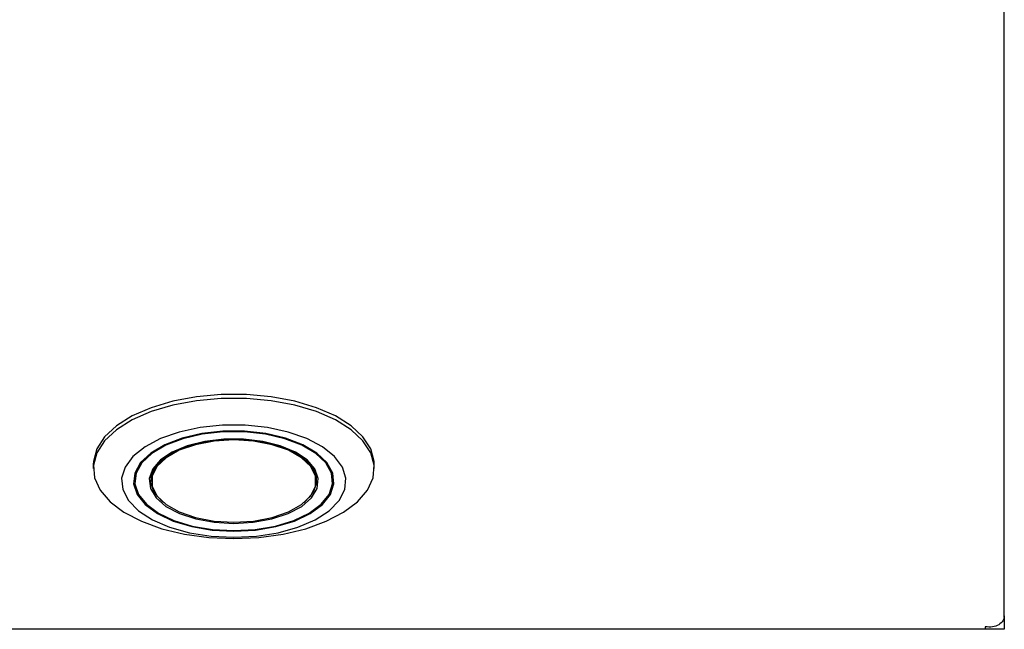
# Model space of a CAD drawing. Header units: inches. Extents: x 35 to 165, y 14 to 115.
# Tile 17 of 42: x 75.03 to 78.06, y 69.27 to 71.14. Entities that reach past the tile are written whole.
import ezdxf

# ---------------------------------------------------------------- set-up
doc = ezdxf.new("R2010")
doc.units = ezdxf.units.IN
doc.header["$LTSCALE"] = 12
doc.header["$MEASUREMENT"] = 0

msp = doc.modelspace()

# ---------------------------------------------------------------- linework, layer by layer
at = {"color": 7, "linetype": 'Continuous', "lineweight": 25}
for p, q in [((78.0628, 69.3068), (78.0628, 72.2241)), ((75.2548, 69.773), (75.2548, 69.7611)), ((76.1209, 69.7611), (76.1209, 69.773)), ((75.3827, 69.7465), (75.3827, 69.7219)), ((75.4348, 69.7535), (75.4325, 69.7302)), ((75.9432, 69.7302), (75.9409, 69.7535)), ((75.993, 69.7219), (75.993, 69.7465)), ((78.0628, 69.3041), (78.0628, 69.3068)), ((78.0628, 69.3041), (78.0628, 69.2651)), ((78.0038, 69.2651), (72.5112, 69.2651)), ((78.0038, 69.273), (78.0038, 69.2651)), ((78.0628, 69.2651), (78.0038, 69.2651))]:
    msp.add_line(p, q, dxfattribs=at)
at = {"color": 7, "linetype": 'Continuous', "lineweight": 25, "flags": 128}
for points in [[(76.1209, 69.773), (76.1205, 69.7828), (76.1101, 69.8212), (76.0861, 69.8582), (76.0493, 69.8923), (76.0009, 69.9227), (75.9424, 69.9482), (75.8758, 69.9681), (75.8031, 69.9818), (75.7267, 69.9887), (75.649, 69.9887), (75.5726, 69.9818), (75.4999, 69.9681), (75.4333, 69.9482), (75.3748, 69.9227), (75.3264, 69.8923), (75.2896, 69.8582), (75.2656, 69.8212), (75.2552, 69.7828), (75.2548, 69.773)], [(75.6878, 69.5446), (75.7652, 69.5481), (75.84, 69.5584), (75.91, 69.5752), (75.9728, 69.598), (76.0264, 69.6261), (76.0692, 69.6585), (76.0997, 69.6942), (76.117, 69.732), (76.1205, 69.7708), (76.1101, 69.8093), (76.0861, 69.8462), (76.0493, 69.8804), (76.0009, 69.9108), (75.9424, 69.9363), (75.8758, 69.9562), (75.8031, 69.9698), (75.7267, 69.9768), (75.649, 69.9768), (75.5726, 69.9698), (75.4999, 69.9562), (75.4333, 69.9363), (75.3748, 69.9108), (75.3264, 69.8804), (75.2896, 69.8462), (75.2656, 69.8093), (75.2552, 69.7708), (75.2587, 69.732), (75.276, 69.6942), (75.3065, 69.6585), (75.3493, 69.6261), (75.4029, 69.598), (75.4657, 69.5752), (75.5357, 69.5584), (75.6105, 69.5481), (75.6878, 69.5446)], [(75.6878, 69.5489), (75.7575, 69.5524), (75.8243, 69.5629), (75.8856, 69.5799), (75.9387, 69.6027), (75.9816, 69.6304), (76.0124, 69.6618), (76.03, 69.6957), (76.0335, 69.7307), (76.0229, 69.7653), (75.9986, 69.7981), (75.9615, 69.8278), (75.9133, 69.8532), (75.8558, 69.8732), (75.7915, 69.887), (75.7229, 69.8941), (75.6528, 69.8941), (75.5842, 69.887), (75.5199, 69.8732), (75.4624, 69.8532), (75.4142, 69.8278), (75.3771, 69.7981), (75.3528, 69.7653), (75.3422, 69.7307), (75.3457, 69.6957), (75.3633, 69.6618), (75.3941, 69.6304), (75.437, 69.6027), (75.4901, 69.5799), (75.5514, 69.5629), (75.6182, 69.5524), (75.6878, 69.5489)], [(75.6878, 69.5674), (75.7543, 69.571), (75.8176, 69.5817), (75.8749, 69.5989), (75.9234, 69.6219), (75.9609, 69.6495), (75.9856, 69.6806), (75.9965, 69.7135), (75.9928, 69.7469), (75.975, 69.7791), (75.9436, 69.8086), (75.9004, 69.8341), (75.8472, 69.8543), (75.7865, 69.8683), (75.7213, 69.8755), (75.6544, 69.8755), (75.5892, 69.8683), (75.5285, 69.8543), (75.4753, 69.8341), (75.432, 69.8086), (75.4007, 69.7791), (75.3829, 69.7469), (75.3792, 69.7135), (75.3901, 69.6806), (75.4148, 69.6495), (75.4523, 69.6219), (75.5008, 69.5989), (75.5581, 69.5817), (75.6214, 69.571), (75.6878, 69.5674)], [(75.6878, 69.5693), (75.7534, 69.5729), (75.816, 69.5834), (75.8725, 69.6005), (75.9204, 69.6231), (75.9574, 69.6504), (75.9818, 69.6811), (75.9925, 69.7136), (75.9889, 69.7466), (75.9713, 69.7784), (75.9404, 69.8075), (75.8977, 69.8327), (75.8452, 69.8526), (75.7853, 69.8665), (75.7208, 69.8736), (75.6549, 69.8736), (75.5904, 69.8665), (75.5305, 69.8526), (75.478, 69.8327), (75.4353, 69.8075), (75.4044, 69.7784), (75.3868, 69.7466), (75.3832, 69.7136), (75.3939, 69.6811), (75.4183, 69.6504), (75.4553, 69.6231), (75.5032, 69.6005), (75.5597, 69.5834), (75.6223, 69.5729), (75.6878, 69.5693)], [(75.6878, 69.5915), (75.748, 69.595), (75.8049, 69.6054), (75.8555, 69.622), (75.8971, 69.644), (75.9273, 69.6702), (75.9447, 69.6993), (75.9482, 69.7295), (75.9377, 69.7593), (75.9137, 69.7871), (75.8776, 69.8114), (75.8312, 69.8309), (75.7771, 69.8445), (75.7181, 69.8514), (75.6576, 69.8514), (75.5986, 69.8445), (75.5445, 69.8309), (75.4981, 69.8114), (75.462, 69.7871), (75.438, 69.7593), (75.4275, 69.7295), (75.431, 69.6993), (75.4484, 69.6702), (75.4786, 69.644), (75.5202, 69.622), (75.5708, 69.6054), (75.6277, 69.595), (75.6878, 69.5915)], [(75.4711, 69.6559), (75.4664, 69.6598), (75.4429, 69.6871), (75.4326, 69.7163), (75.436, 69.746), (75.453, 69.7744), (75.4827, 69.8001), (75.5235, 69.8217), (75.5731, 69.838), (75.6289, 69.8482), (75.6878, 69.8516)], [(75.6878, 69.595), (75.7486, 69.5987), (75.8058, 69.6096), (75.8561, 69.6269), (75.8967, 69.6498), (75.9251, 69.6769), (75.9398, 69.7066), (75.9398, 69.7372), (75.9251, 69.7669), (75.8967, 69.794), (75.8561, 69.8169), (75.8058, 69.8342), (75.7486, 69.8451), (75.6878, 69.8488), (75.6271, 69.8451), (75.5699, 69.8342), (75.5196, 69.8169), (75.479, 69.794), (75.4506, 69.7669), (75.4359, 69.7372), (75.4359, 69.7066), (75.4506, 69.6769), (75.479, 69.6498), (75.5196, 69.6269), (75.5699, 69.6096), (75.6271, 69.5987), (75.6878, 69.595)], [(75.6878, 69.8516), (75.7468, 69.8482), (75.8026, 69.838), (75.8522, 69.8217), (75.893, 69.8001), (75.9227, 69.7744), (75.9397, 69.746), (75.9431, 69.7163), (75.9328, 69.6871), (75.9093, 69.6598), (75.9041, 69.6555)]]:
    msp.add_lwpolyline(points, dxfattribs=at)
at = {"color": 7, "linetype": 'Continuous', "lineweight": 25}
msp.add_open_spline([(78.0628, 69.3068), (78.062, 69.3016), (78.0602, 69.2911), (78.0465, 69.2785), (78.027, 69.271), (78.0116, 69.2724), (78.0038, 69.273)], degree=3, knots=[0, 0, 0, 0, 0.250002, 0.499998, 0.750001, 1, 1, 1, 1], dxfattribs=at)

doc.saveas('drawing.dxf')
